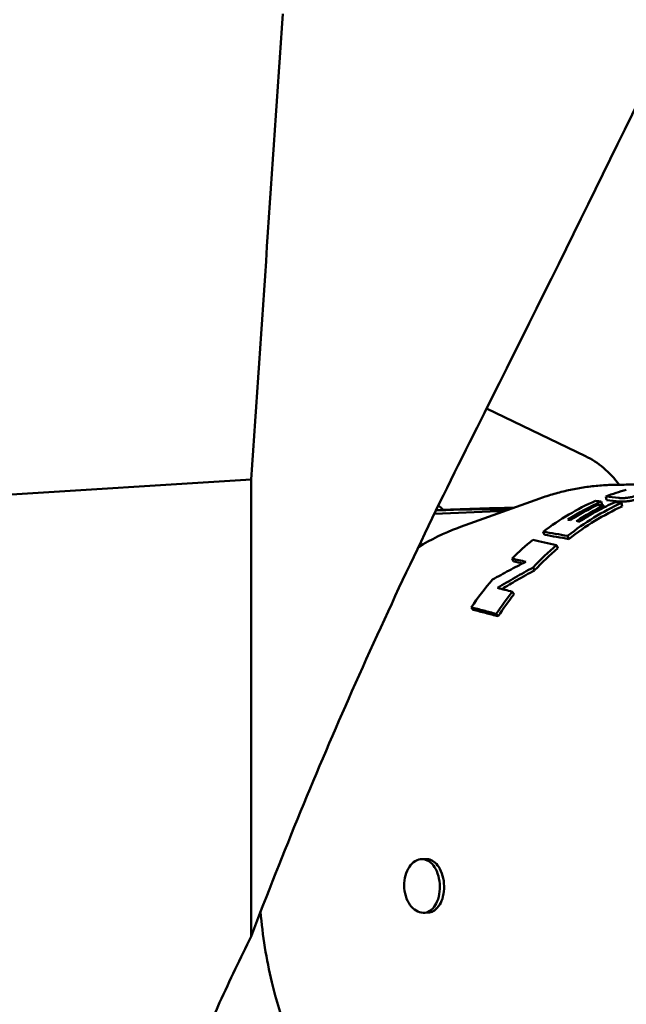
# Model space of a CAD drawing. Header units: millimetres. Extents: x 0 to 6049, y -120 to 1682.
# Tile 127 of 256: x 1193 to 1210, y 1104 to 1132. Entities that reach past the tile are written whole.
import ezdxf

# ---------------------------------------------------------------- set-up
doc = ezdxf.new("R2010")
doc.units = ezdxf.units.MM
doc.header["$LTSCALE"] = 2
doc.layers.add('Sichtbar (ISO)', color=7, linetype='Continuous', lineweight=50)

msp = doc.modelspace()

# ---------------------------------------------------------------- linework, layer by layer
at = {"layer": 'Sichtbar (ISO)'}
for p, q in [((1208.672, 1119.459), (1205.91, 1120.787)), ((1199.333, 1118.809), (1165.515, 1116.673)), ((1199.333, 1118.809), (1199.333, 1106.041)), ((1205.184, 1117.484), (1207.397, 1118.277)), ((1209.138, 1118.096), (1209.115, 1118.191)), ((1209.264, 1118.235), (1209.244, 1118.331)), ((1206.23, 1117.926), (1204.452, 1117.851)), ((1204.496, 1117.942), (1204.767, 1117.954)), ((1209.195, 1118.029), (1209.183, 1118.078)), ((1209.699, 1118.057), (1209.676, 1118.152)), ((1205.735, 1117.742), (1205.735, 1117.742)), ((1205.837, 1117.746), (1205.837, 1117.746)), ((1205.893, 1117.749), (1205.893, 1117.749)), ((1207.526, 1117.262), (1207.49, 1117.349)), ((1208.208, 1117.144), (1208.172, 1117.23)), ((1207.901, 1116.891), (1207.861, 1116.975)), ((1206.665, 1116.517), (1206.621, 1116.598)), ((1207.252, 1116.269), (1207.207, 1116.347)), ((1206.677, 1115.599), (1206.627, 1115.671)), ((1205.534, 1115.167), (1205.479, 1115.235)), ((1206.233, 1114.984), (1206.178, 1115.05)), ((1204.204, 1108.202), (1204.091, 1108.198)), ((1204.268, 1106.704), (1204.154, 1106.699))]:
    msp.add_line(p, q, dxfattribs=at)
for centre, major_axis, ratio, start_param, end_param in [((1207.766, 1116.164), (0.066, 3.499), 0.746427, 5.520654, 5.953943), ((1211.439, 1107.81), (0.183, 10.952), 0.746667, 0.222336, 0.294014), ((1209.468, 1107.847), (0.203, 10.81), 0.746427, 0.029744, 0.029753), ((1211.439, 1107.81), (0.185, 10.952), 0.746819, 0.331495, 0.526303), ((1211.619, 1107.806), (0.222, 10.952), 0.746093, 0.338522, 0.461457), ((1213.673, 1027.237), (-10.921, 90.96), 0.534807, 6.153906, 6.157201), ((1213.594, 1026.55), (-10.009, 91.767), 0.535847, 6.162085, 6.169153), ((1213.721, 1026.391), (-10.161, 91.822), 0.536811, 6.161495, 6.16855), ((1199.868, 1108.027), (0.222, 11.798), 0.746427, 5.727174, 5.746267), ((1205.499, 1117.94), (1.1, 0.017), 0.03023, 0.350399, 2.298403), ((1205.499, 1117.94), (1.1, 0.017), 0.03023, 5.439995, 5.756045), ((1212.173, 1107.796), (0.339, 10.944), 0.743821, 0.35304, 0.554917), ((1212.173, 1107.796), (0.335, 10.844), 0.743821, 0.35304, 0.554917), ((1211.701, 1107.803), (0.24, 10.952), 0.745815, 0.364342, 0.464688), ((1211.885, 1107.8), (0.279, 10.95), 0.745102, 0.371569, 0.471906), ((1213.775, 1027.902), (-11.526, 90.21), 0.534929, 6.14142, 6.144818), ((1211.619, 1107.805), (0.22, 10.852), 0.746093, 0.338523, 0.341177), ((1213.831, 1027.856), (-10.948, 90.357), 0.53444, 6.14425, 6.147821), ((1211.439, 1107.81), (0.187, 10.952), 0.746964, 0.56739, 0.652285), ((1215.444, 1037.888), (-17.71, 79.222), 0.509102, 6.042437, 6.057709), ((1213.595, 1031.141), (-14.752, 86.193), 0.53873, 6.087133, 6.101235), ((1213.822, 1030.956), (-15.016, 86.272), 0.539399, 6.086105, 6.100171), ((1212.174, 1107.795), (-0.323, -10.946), 0.74284, 3.739833, 3.837782), ((1212.174, 1107.794), (-0.32, -10.847), 0.74284, 3.739835, 3.837778), ((1215.344, 1039.083), (-19.176, 77.502), 0.51223, 6.023454, 6.032354), ((1215.576, 1038.887), (-19.434, 77.592), 0.512911, 6.025792, 6.031504), ((1211.439, 1107.809), (0.189, 10.953), 0.747092, 0.737713, 0.838773), ((1214.713, 1042.369), (-20.02, 73.453), 0.518707, 5.98837, 5.998032), ((1212.173, 1107.796), (-0.305, -10.945), 0.742041, 3.930226, 4.008702), ((1212.173, 1107.796), (-0.302, -10.845), 0.742041, 3.930227, 4.008702), ((1253.309, 1079.158), (-0.104, -60.33), 0.999386, 4.252273, 4.286247), ((1247.557, 1079.954), (-9.349, -56.999), 0.943646, 4.43227, 4.542466)]:
    msp.add_ellipse(centre, major_axis=major_axis, ratio=ratio, start_param=start_param, end_param=end_param, dxfattribs=at)
for points, knots in [([(1218.375, 1146.628), (1216.291, 1142.138), (1214.169, 1137.656), (1209.855, 1128.727), (1207.665, 1124.28), (1205.435, 1119.842)], [-3.978978, -3.978978, -3.978978, -3.978978, -1.985512, -1.985512, -0.000002, -0.000002, -0.000002, -0.000002]), ([(1199.333, 1106.041), (1200.229, 1108.406), (1201.176, 1110.693), (1203.211, 1115.291), (1204.315, 1117.611), (1205.435, 1119.842)], [0.000001, 0.000001, 0.000001, 0.000001, 0.913778, 0.913778, 1.911775, 1.911775, 1.911775, 1.911775]), ([(1207.397, 1118.277), (1207.529, 1118.324), (1207.662, 1118.367), (1207.93, 1118.445), (1208.065, 1118.479), (1208.336, 1118.539), (1208.472, 1118.564), (1208.745, 1118.606), (1208.882, 1118.623), (1209.156, 1118.646), (1209.293, 1118.654), (1209.431, 1118.657)], [1.3401825, 1.3401825, 1.3401825, 1.3401825, 1.3894431, 1.3894431, 1.4387037, 1.4387037, 1.4879643, 1.4879643, 1.5372249, 1.5372249, 1.5864855, 1.5864855, 1.5864855, 1.5864855]), ([(1210.549, 1118.669), (1210.468, 1118.669), (1210.387, 1118.669), (1210.16, 1118.668), (1210.014, 1118.666), (1209.722, 1118.662), (1209.576, 1118.66), (1209.431, 1118.657)], [4.68229418, 4.68229418, 4.68229418, 4.68229418, 4.68542491, 4.68542491, 4.69105805, 4.69105805, 4.69669119, 4.69669119, 4.69669119, 4.69669119]), ([(1210.842, 1118.56), (1210.82, 1118.555), (1210.798, 1118.549), (1210.777, 1118.544), (1210.755, 1118.538), (1210.734, 1118.533), (1210.713, 1118.527), (1210.693, 1118.522), (1210.672, 1118.516), (1210.652, 1118.511), (1210.632, 1118.505), (1210.612, 1118.5), (1210.593, 1118.494), (1210.574, 1118.489), (1210.554, 1118.484), (1210.535, 1118.478), (1210.516, 1118.473), (1210.498, 1118.467), (1210.479, 1118.462), (1210.46, 1118.457), (1210.442, 1118.451), (1210.424, 1118.446), (1210.406, 1118.441), (1210.388, 1118.435), (1210.37, 1118.43), (1210.352, 1118.425), (1210.335, 1118.42), (1210.318, 1118.415), (1210.301, 1118.41), (1210.284, 1118.405), (1210.267, 1118.4), (1210.251, 1118.395), (1210.234, 1118.39), (1210.218, 1118.385), (1210.202, 1118.381), (1210.185, 1118.376), (1210.169, 1118.371), (1210.152, 1118.367), (1210.136, 1118.362), (1210.119, 1118.357), (1210.102, 1118.353), (1210.085, 1118.348), (1210.067, 1118.343), (1210.049, 1118.339), (1210.032, 1118.334), (1210.013, 1118.33), (1209.995, 1118.325), (1209.977, 1118.321), (1209.958, 1118.317), (1209.939, 1118.313), (1209.92, 1118.309), (1209.901, 1118.306), (1209.882, 1118.302), (1209.864, 1118.299), (1209.845, 1118.297), (1209.827, 1118.294), (1209.81, 1118.292), (1209.793, 1118.291), (1209.777, 1118.289), (1209.761, 1118.288), (1209.746, 1118.287), (1209.731, 1118.287), (1209.717, 1118.287), (1209.703, 1118.287), (1209.69, 1118.287), (1209.677, 1118.287), (1209.665, 1118.287), (1209.653, 1118.288), (1209.641, 1118.289), (1209.63, 1118.29), (1209.619, 1118.29), (1209.608, 1118.292), (1209.598, 1118.293)], [0, 0, 0, 0, 0.041667, 0.041667, 0.041667, 0.083333, 0.083333, 0.083333, 0.125, 0.125, 0.125, 0.166667, 0.166667, 0.166667, 0.208333, 0.208333, 0.208333, 0.25, 0.25, 0.25, 0.291667, 0.291667, 0.291667, 0.333333, 0.333333, 0.333333, 0.375, 0.375, 0.375, 0.416667, 0.416667, 0.416667, 0.458333, 0.458333, 0.458333, 0.5, 0.5, 0.5, 0.541667, 0.541667, 0.541667, 0.583333, 0.583333, 0.583333, 0.625, 0.625, 0.625, 0.666667, 0.666667, 0.666667, 0.708333, 0.708333, 0.708333, 0.75, 0.75, 0.75, 0.791667, 0.791667, 0.791667, 0.833333, 0.833333, 0.833333, 0.875, 0.875, 0.875, 0.916667, 0.916667, 0.916667, 0.958333, 0.958333, 0.958333, 1, 1, 1, 1]), ([(1209.618, 1118.197), (1209.629, 1118.196), (1209.639, 1118.195), (1209.651, 1118.194), (1209.662, 1118.193), (1209.673, 1118.192), (1209.686, 1118.192), (1209.698, 1118.191), (1209.71, 1118.191), (1209.724, 1118.191), (1209.737, 1118.191), (1209.751, 1118.191), (1209.766, 1118.192), (1209.781, 1118.192), (1209.797, 1118.193), (1209.814, 1118.195), (1209.83, 1118.197), (1209.847, 1118.199), (1209.865, 1118.201), (1209.883, 1118.203), (1209.902, 1118.206), (1209.921, 1118.21), (1209.94, 1118.213), (1209.959, 1118.217), (1209.977, 1118.221), (1209.996, 1118.225), (1210.014, 1118.229), (1210.032, 1118.234), (1210.051, 1118.238), (1210.068, 1118.243), (1210.086, 1118.247), (1210.103, 1118.252), (1210.12, 1118.256), (1210.137, 1118.261), (1210.154, 1118.265), (1210.17, 1118.27), (1210.187, 1118.275), (1210.203, 1118.279), (1210.219, 1118.284), (1210.235, 1118.289), (1210.252, 1118.293), (1210.268, 1118.298), (1210.284, 1118.303), (1210.301, 1118.308), (1210.318, 1118.313), (1210.335, 1118.318), (1210.352, 1118.323), (1210.369, 1118.328), (1210.386, 1118.333), (1210.404, 1118.338), (1210.422, 1118.343), (1210.44, 1118.349), (1210.458, 1118.354), (1210.476, 1118.359), (1210.494, 1118.365), (1210.513, 1118.37), (1210.531, 1118.375), (1210.55, 1118.381), (1210.569, 1118.386), (1210.588, 1118.391), (1210.607, 1118.397), (1210.627, 1118.402), (1210.646, 1118.408), (1210.666, 1118.413), (1210.686, 1118.418), (1210.706, 1118.424), (1210.727, 1118.429), (1210.747, 1118.435), (1210.768, 1118.44), (1210.789, 1118.446), (1210.811, 1118.451), (1210.832, 1118.456), (1210.854, 1118.462)], [0, 0, 0, 0, 0.041667, 0.041667, 0.041667, 0.083333, 0.083333, 0.083333, 0.125, 0.125, 0.125, 0.166667, 0.166667, 0.166667, 0.208333, 0.208333, 0.208333, 0.25, 0.25, 0.25, 0.291667, 0.291667, 0.291667, 0.333333, 0.333333, 0.333333, 0.375, 0.375, 0.375, 0.416667, 0.416667, 0.416667, 0.458333, 0.458333, 0.458333, 0.5, 0.5, 0.5, 0.541667, 0.541667, 0.541667, 0.583333, 0.583333, 0.583333, 0.625, 0.625, 0.625, 0.666667, 0.666667, 0.666667, 0.708333, 0.708333, 0.708333, 0.75, 0.75, 0.75, 0.791667, 0.791667, 0.791667, 0.833333, 0.833333, 0.833333, 0.875, 0.875, 0.875, 0.916667, 0.916667, 0.916667, 0.958333, 0.958333, 0.958333, 1, 1, 1, 1]), ([(1208.512, 1117.634), (1208.672, 1117.738), (1208.835, 1117.836), (1209.164, 1118.016), (1209.331, 1118.099), (1209.5, 1118.175)], [-0.1425336, -0.1425336, -0.1425336, -0.1425336, -0.0712693, -0.0712693, -0.000001, -0.000001, -0.000001, -0.000001]), ([(1208.18, 1117.686), (1208.192, 1117.684), (1208.205, 1117.682), (1208.23, 1117.678), (1208.243, 1117.676), (1208.255, 1117.674)], [0.00000698, 0.00000698, 0.00000698, 0.00000698, 0.00690243, 0.00690243, 0.01379941, 0.01379941, 0.01379941, 0.01379941]), ([(1208.425, 1117.648), (1208.439, 1117.645), (1208.454, 1117.643), (1208.483, 1117.638), (1208.498, 1117.636), (1208.512, 1117.634)], [0.00000503, 0.00000503, 0.00000503, 0.00000503, 0.00797415, 0.00797415, 0.01594309, 0.01594309, 0.01594309, 0.01594309]), ([(1204.003, 1116.92), (1204.355, 1117.133), (1204.72, 1117.311), (1205.124, 1117.462), (1205.154, 1117.474), (1205.184, 1117.484)], [7.4595033, 7.4595033, 7.4595033, 7.4595033, 7.6111587, 7.6111587, 7.6233678, 7.6233678, 7.6233678, 7.6233678]), ([(1206.076, 1116.009), (1206.228, 1116.096), (1206.382, 1116.181), (1206.693, 1116.348), (1206.849, 1116.429), (1207.006, 1116.508)], [0.0000009, 0.0000009, 0.0000009, 0.0000009, 0.0531151, 0.0531151, 0.106226, 0.106226, 0.106226, 0.106226]), ([(1207.207, 1116.347), (1207.039, 1116.257), (1206.873, 1116.164), (1206.544, 1115.974), (1206.38, 1115.877), (1206.219, 1115.777)], [0.0000005, 0.0000005, 0.0000005, 0.0000005, 0.0572683, 0.0572683, 0.1145307, 0.1145307, 0.1145307, 0.1145307]), ([(1206.338, 1115.747), (1206.476, 1115.831), (1206.616, 1115.913), (1206.92, 1116.088), (1207.086, 1116.18), (1207.252, 1116.269)], [0.0081539, 0.0081539, 0.0081539, 0.0081539, 0.056932, 0.056932, 0.1138661, 0.1138661, 0.1138661, 0.1138661]), ([(1206.178, 1115.05), (1206.061, 1115.083), (1205.945, 1115.114), (1205.712, 1115.176), (1205.595, 1115.206), (1205.479, 1115.235)], [0.000001, 0.000001, 0.000001, 0.000001, 0.0618735, 0.0618735, 0.1237459, 0.1237459, 0.1237459, 0.1237459]), ([(1205.534, 1115.167), (1205.65, 1115.138), (1205.766, 1115.108), (1205.999, 1115.047), (1206.116, 1115.016), (1206.233, 1114.984)], [0.000001, 0.000001, 0.000001, 0.000001, 0.0618041, 0.0618041, 0.1236072, 0.1236072, 0.1236072, 0.1236072]), ([(1203.604, 1107.457), (1203.603, 1107.551), (1203.615, 1107.651), (1203.666, 1107.835), (1203.706, 1107.919), (1203.798, 1108.05), (1203.855, 1108.107), (1203.981, 1108.182), (1204.048, 1108.199), (1204.111, 1108.198), (1204.174, 1108.197), (1204.24, 1108.177), (1204.36, 1108.098), (1204.415, 1108.039), (1204.5, 1107.904), (1204.538, 1107.819), (1204.588, 1107.633), (1204.601, 1107.532), (1204.604, 1107.344), (1204.594, 1107.244), (1204.549, 1107.06), (1204.514, 1106.977), (1204.433, 1106.846), (1204.38, 1106.789), (1204.262, 1106.715), (1204.196, 1106.698), (1204.071, 1106.7), (1204.003, 1106.72), (1203.875, 1106.799), (1203.816, 1106.857), (1203.72, 1106.992), (1203.678, 1107.077), (1203.621, 1107.262), (1203.606, 1107.363), (1203.604, 1107.457)], [0.3391309, 0.3391309, 0.3391309, 0.3391309, 0.3673918, 0.3673918, 0.3956527, 0.3956527, 0.4239136, 0.4239136, 0.4521745, 0.4521745, 0.4521745, 0.4804355, 0.4804355, 0.5086964, 0.5086964, 0.5369573, 0.5369573, 0.5652182, 0.5652182, 0.5934791, 0.5934791, 0.62174, 0.62174, 0.6500009, 0.6500009, 0.6782618, 0.6782618, 0.7065227, 0.7065227, 0.7347836, 0.7347836, 0.7630445, 0.7630445, 0.7913054, 0.7913054, 0.7913054, 0.7913054]), ([(1204.204, 1108.202), (1204.233, 1108.204), (1204.262, 1108.201), (1204.338, 1108.185), (1204.385, 1108.164), (1204.483, 1108.096), (1204.532, 1108.044), (1204.62, 1107.909), (1204.657, 1107.825), (1204.708, 1107.641), (1204.722, 1107.542), (1204.723, 1107.443)], [-0.1211914, -0.1211914, -0.1211914, -0.1211914, -0.1084036, -0.1084036, -0.0866445, -0.0866445, -0.0595028, -0.0595028, -0.0297569, -0.0297569, 0, 0, 0, 0]), ([(1204.723, 1107.443), (1204.725, 1107.344), (1204.714, 1107.247), (1204.67, 1107.071), (1204.639, 1106.994), (1204.559, 1106.861), (1204.51, 1106.806), (1204.411, 1106.738), (1204.364, 1106.718), (1204.3, 1106.706), (1204.284, 1106.705), (1204.268, 1106.704)], [-0.47264, -0.47264, -0.47264, -0.47264, -0.4429693, -0.4429693, -0.4152263, -0.4152263, -0.3868623, -0.3868623, -0.3647461, -0.3647461, -0.3575399, -0.3575399, -0.3575399, -0.3575399]), ([(1204.244, 1098.644), (1203.698, 1098.93), (1203.18, 1099.299), (1202.048, 1100.35), (1201.471, 1101.097), (1200.523, 1102.797), (1200.154, 1103.754), (1199.754, 1105.401), (1199.649, 1106.06), (1199.595, 1106.726)], [5.114497, 5.114497, 5.114497, 5.114497, 5.345951, 5.345951, 5.665955, 5.665955, 5.990224, 5.990224, 6.195306, 6.195306, 6.195306, 6.195306]), ([(1203.038, 1097.63), (1203.532, 1098.042), (1204.023, 1098.458), (1204.518, 1098.875), (1204.528, 1098.884), (1204.539, 1098.892), (1204.549, 1098.901), (1205.054, 1099.326), (1205.562, 1099.751), (1206.069, 1100.177), (1206.077, 1100.184), (1206.086, 1100.191), (1206.094, 1100.198), (1206.593, 1100.616), (1207.09, 1101.033), (1207.575, 1101.443), (1207.597, 1101.462), (1207.62, 1101.481), (1207.642, 1101.5), (1208.112, 1101.896), (1208.57, 1102.284), (1209.01, 1102.66), (1209.173, 1102.799), (1209.334, 1102.937), (1209.492, 1103.073), (1209.781, 1103.322), (1210.061, 1103.565), (1210.337, 1103.804), (1210.616, 1104.046), (1210.888, 1104.283), (1211.154, 1104.518), (1211.296, 1104.643), (1211.436, 1104.768), (1211.573, 1104.892)], [0, 0, 0, 0, 0.1632827, 0.1632827, 0.1632827, 0.1666667, 0.1666667, 0.1666667, 0.3333333, 0.3333333, 0.3333333, 0.3361156, 0.3361156, 0.3361156, 0.5, 0.5, 0.5, 0.5075866, 0.5075866, 0.5075866, 0.6666667, 0.6666667, 0.6666667, 0.725673, 0.725673, 0.725673, 0.8333333, 0.8333333, 0.8333333, 0.9420089, 0.9420089, 0.9420089, 0.9999974, 0.9999974, 0.9999974, 0.9999974])]:
    msp.add_open_spline(points, degree=3, knots=knots, dxfattribs=at)
for points in [[(1199.333, 1118.809), (1199.627, 1123.147), (1199.921, 1127.484), (1200.213, 1131.822)], [(1204.501, 1117.953), (1205.206, 1117.978), (1205.942, 1118.001), (1206.691, 1118.024)]]:
    msp.add_open_spline(points, degree=3, dxfattribs=at)

doc.saveas('drawing.dxf')
